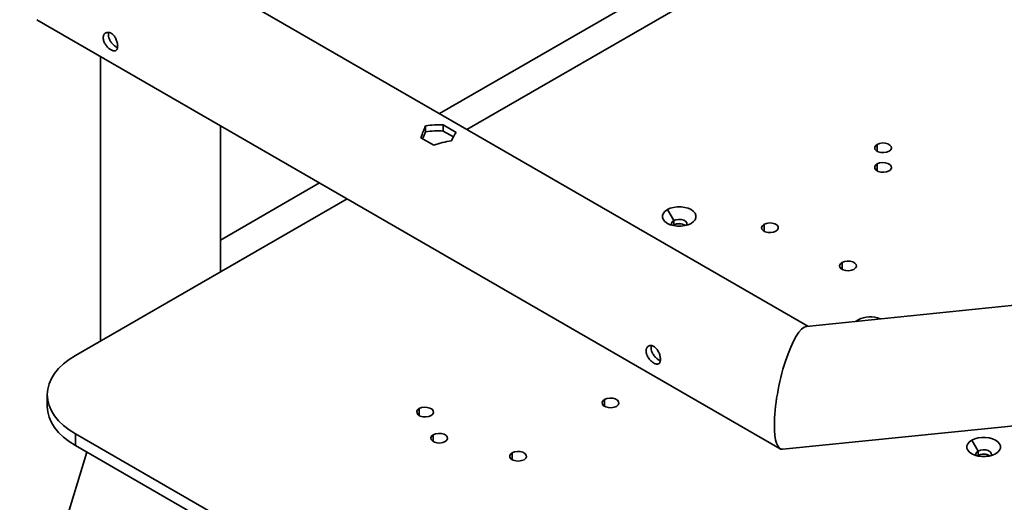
# Model space of a CAD drawing. Header units: millimetres. Extents: x 0 to 864, y 0 to 559.
# Tile 9 of 83: x 76 to 127, y 69 to 94. Entities that reach past the tile are written whole.
import ezdxf

# ---------------------------------------------------------------- set-up
doc = ezdxf.new("R2010")
doc.units = ezdxf.units.MM

msp = doc.modelspace()

# ---------------------------------------------------------------- linework, layer by layer
at = {"color": 7, "linetype": 'Continuous', "lineweight": 35}
for p, q in [((120.7747, 102.5164), (97.7832, 89.2437)), ((99.2186, 88.4151), (120.3547, 100.6167)), ((116.984, 78.1593), (81.5486, 98.6157)), ((76.7972, 94.142), (115.547, 71.7722)), ((80.1161, 92.226), (80.1161, 77.3874)), ((86.3661, 80.9955), (86.3661, 88.618)), ((97.0609, 88.6041), (97.0609, 88.2979)), ((97.981, 88.6559), (98.6547, 88.267)), ((97.981, 88.6559), (97.981, 88.3368)), ((97.981, 88.3368), (98.5103, 88.0312)), ((97.4879, 87.5935), (96.8143, 87.9823)), ((120.5933, 87.6409), (120.5933, 87.2837)), ((120.5933, 86.6204), (120.5933, 86.2632)), ((91.5327, 85.6354), (86.3661, 82.6527)), ((78.8122, 76.6347), (92.9681, 84.8067)), ((109.9912, 83.6634), (109.6597, 84.2375)), ((109.9912, 83.4337), (109.9912, 83.6634)), ((109.9561, 83.4107), (109.9912, 83.4337)), ((114.6973, 83.4718), (114.6973, 83.1146)), ((118.7637, 81.4821), (118.7637, 81.1249)), ((136.2427, 80.1197), (116.9139, 78.1522)), ((119.4873, 78.4141), (119.6034, 78.4971)), ((119.6422, 78.4299), (119.6034, 78.4971)), ((77.3477, 74.5936), (77.3477, 73.9812)), ((106.3893, 74.3385), (106.3893, 73.9813)), ((115.6782, 71.7441), (137.1841, 73.9332)), ((96.7285, 73.864), (96.7285, 73.5068)), ((97.1647, 61.9579), (78.8122, 72.5526)), ((78.8122, 72.5526), (78.8122, 71.9402)), ((97.4623, 72.5009), (97.4623, 72.1437)), ((97.1647, 61.3455), (78.8122, 71.9402)), ((125.8569, 71.6469), (125.5254, 72.221)), ((79.4039, 71.5986), (75.9099, 60.1596)), ((101.5722, 71.5576), (101.5722, 71.2005)), ((125.8218, 71.3942), (125.8569, 71.4172)), ((125.8569, 71.4172), (125.8569, 71.6469))]:
    msp.add_line(p, q, dxfattribs=at)
at = {"color": 7, "linetype": 'Continuous', "lineweight": 35, "flags": 128}
for points in [[(121.2121, 87.2837), (121.0876, 87.2334), (120.9408, 87.2107), (120.7895, 87.2183), (120.6518, 87.2554), (120.5443, 87.3174), (120.4801, 87.3969), (120.4669, 87.4843), (120.5062, 87.569), (120.5933, 87.6409)], [(120.5933, 87.6409), (120.7178, 87.6912), (120.8646, 87.7139), (121.0159, 87.7062), (121.1536, 87.6692), (121.2611, 87.6071), (121.3253, 87.5276), (121.3385, 87.4403), (121.2992, 87.3555), (121.2121, 87.2837)], [(121.2121, 86.2632), (121.0876, 86.2129), (120.9408, 86.1902), (120.7895, 86.1978), (120.6518, 86.2349), (120.5443, 86.2969), (120.4801, 86.3764), (120.4669, 86.4638), (120.5062, 86.5485), (120.5933, 86.6204)], [(120.5933, 86.6204), (120.7178, 86.6707), (120.8646, 86.6934), (121.0159, 86.6857), (121.1536, 86.6487), (121.2611, 86.5866), (121.3253, 86.5071), (121.3385, 86.4198), (121.2992, 86.335), (121.2121, 86.2632)], [(110.8971, 83.5231), (110.7439, 83.4526), (110.5674, 83.4035), (110.3764, 83.3783), (110.1804, 83.3783), (109.9894, 83.4035), (109.8129, 83.4526), (109.6597, 83.5231), (109.5375, 83.6115), (109.4525, 83.7135), (109.4089, 83.8237), (109.4089, 83.9368), (109.4525, 84.0471), (109.5375, 84.149), (109.6597, 84.2375)], [(109.6597, 84.2375), (109.8129, 84.308), (109.9894, 84.3571), (110.1804, 84.3822), (110.3764, 84.3822), (110.5674, 84.3571), (110.7439, 84.308), (110.8971, 84.2375), (111.0193, 84.149), (111.1043, 84.0471), (111.1479, 83.9368), (111.1479, 83.8237), (111.1043, 83.7135), (111.0193, 83.6115), (110.8971, 83.5231)], [(109.9912, 83.6634), (109.9102, 83.5967), (109.8737, 83.518), (109.886, 83.4368), (109.8907, 83.4275)], [(110.6661, 83.4275), (110.6831, 83.4771), (110.6708, 83.5582), (110.6112, 83.6321), (110.5114, 83.6896), (110.3836, 83.7241), (110.243, 83.7312), (110.1067, 83.7101), (109.9912, 83.6634)], [(115.3161, 83.1146), (115.1916, 83.0643), (115.0448, 83.0416), (114.8935, 83.0492), (114.7558, 83.0863), (114.6483, 83.1483), (114.5841, 83.2278), (114.5709, 83.3152), (114.6102, 83.3999), (114.6973, 83.4718)], [(114.6973, 83.4718), (114.8218, 83.5221), (114.9686, 83.5448), (115.1199, 83.5371), (115.2576, 83.5001), (115.3651, 83.438), (115.4293, 83.3586), (115.4425, 83.2712), (115.4032, 83.1864), (115.3161, 83.1146)], [(119.3824, 81.1249), (119.2579, 81.0746), (119.1112, 81.0519), (118.9598, 81.0595), (118.8221, 81.0966), (118.7147, 81.1586), (118.6505, 81.2381), (118.6372, 81.3255), (118.6765, 81.4102), (118.7637, 81.4821)], [(118.7637, 81.4821), (118.8882, 81.5324), (119.0349, 81.5551), (119.1863, 81.5475), (119.324, 81.5104), (119.4314, 81.4484), (119.4956, 81.3689), (119.5089, 81.2815), (119.4696, 81.1968), (119.3824, 81.1249)], [(78.8122, 72.5526), (78.4826, 72.7625), (78.1903, 72.99), (77.9381, 73.233), (77.7283, 73.4891), (77.563, 73.7558), (77.4438, 74.0305), (77.3718, 74.3107), (77.3477, 74.5936), (77.3718, 74.8766), (77.4438, 75.1568), (77.563, 75.4315), (77.7283, 75.6982), (77.9381, 75.9543), (78.1903, 76.1973), (78.4826, 76.4248), (78.8122, 76.6347)], [(106.3893, 74.3385), (106.5138, 74.3888), (106.6606, 74.4115), (106.8119, 74.4039), (106.9496, 74.3668), (107.0571, 74.3048), (107.1213, 74.2253), (107.1345, 74.1379), (107.0952, 74.0532), (107.008, 73.9813)], [(78.8122, 71.9402), (78.4826, 72.1501), (78.1903, 72.3776), (77.9381, 72.6206), (77.7283, 72.8767), (77.563, 73.1434), (77.4438, 73.4181), (77.3718, 73.6983), (77.3477, 73.9812)], [(96.7285, 73.864), (96.8529, 73.9143), (96.9997, 73.937), (97.1511, 73.9294), (97.2888, 73.8923), (97.3962, 73.8303), (97.4604, 73.7508), (97.4737, 73.6634), (97.4343, 73.5787), (97.3472, 73.5068)], [(107.008, 73.9813), (106.8836, 73.931), (106.7368, 73.9083), (106.5855, 73.916), (106.4477, 73.953), (106.3403, 74.0151), (106.2761, 74.0946), (106.2628, 74.1819), (106.3022, 74.2667), (106.3893, 74.3385)], [(97.3472, 73.5068), (97.2227, 73.4565), (97.076, 73.4338), (96.9246, 73.4414), (96.7869, 73.4785), (96.6795, 73.5405), (96.6152, 73.62), (96.602, 73.7074), (96.6413, 73.7921), (96.7285, 73.864)], [(98.081, 72.1437), (97.9566, 72.0934), (97.8098, 72.0707), (97.6584, 72.0784), (97.5207, 72.1154), (97.4133, 72.1775), (97.3491, 72.257), (97.3358, 72.3443), (97.3752, 72.4291), (97.4623, 72.5009)], [(97.4623, 72.5009), (97.5868, 72.5512), (97.7335, 72.5739), (97.8849, 72.5663), (98.0226, 72.5292), (98.1301, 72.4672), (98.1943, 72.3877), (98.2075, 72.3003), (98.1682, 72.2156), (98.081, 72.1437)], [(125.5254, 72.221), (125.6786, 72.2915), (125.8551, 72.3406), (126.0462, 72.3657), (126.2421, 72.3657), (126.4331, 72.3406), (126.6096, 72.2915), (126.7628, 72.221), (126.885, 72.1325), (126.97, 72.0306), (127.0136, 71.9203), (127.0136, 71.8072), (126.97, 71.697), (126.885, 71.595), (126.7628, 71.5066)], [(126.7628, 71.5066), (126.6096, 71.4361), (126.4331, 71.387), (126.2421, 71.3618), (126.0462, 71.3618), (125.8551, 71.387), (125.6786, 71.4361), (125.5254, 71.5066), (125.4032, 71.595), (125.3182, 71.697), (125.2746, 71.8072), (125.2746, 71.9203), (125.3182, 72.0306), (125.4032, 72.1325), (125.5254, 72.221)], [(102.1909, 71.2005), (102.0664, 71.1501), (101.9197, 71.1274), (101.7683, 71.1351), (101.6306, 71.1722), (101.5231, 71.2342), (101.4589, 71.3137), (101.4457, 71.4011), (101.485, 71.4858), (101.5722, 71.5576)], [(101.5722, 71.5576), (101.6966, 71.6079), (101.8434, 71.6306), (101.9948, 71.623), (102.1325, 71.5859), (102.2399, 71.5239), (102.3041, 71.4444), (102.3174, 71.357), (102.278, 71.2723), (102.1909, 71.2005)], [(125.8569, 71.6469), (125.7759, 71.5801), (125.7394, 71.5015), (125.7517, 71.4203), (125.7564, 71.4109)], [(126.5318, 71.4109), (126.5488, 71.4606), (126.5365, 71.5417), (126.4769, 71.6155), (126.3771, 71.6731), (126.2493, 71.7076), (126.1087, 71.7147), (125.9724, 71.6936), (125.8569, 71.6469)]]:
    msp.add_lwpolyline(points, dxfattribs=at)
at = {"color": 7, "linetype": 'Continuous', "lineweight": 35}
for centre, radius, start, end in [((110.2784, 82.9277), 0.5806, 56.28488, 123.71512), ((110.2764, 82.906), 0.5998, 57.27448, 118.39524), ((120.2257, 77.2895), 1.3586, 67.29042, 117.26232), ((126.1441, 70.9071), 0.584, 56.50917, 123.49083), ((126.1421, 70.8895), 0.5998, 57.27448, 118.39524)]:
    msp.add_arc(centre, radius, start, end, dxfattribs=at)
for centre, major_axis, ratio, start_param, end_param in [((97.0609, 86.0524), (0.6078, 3.2469), 0.2184026, 0.7085769, 0.9757439), ((97.0609, 86.0524), (0.5348, 2.8572), 0.2184026, 0.7085769, 0.8960795), ((97.0609, 86.0524), (3.4035, 1.0765), 0.6979427, 1.0863556, 1.3535226), ((97.0609, 86.0524), (2.9951, 0.9474), 0.6979427, 1.0488299, 1.3535226), ((98.4081, 85.2746), (0.6078, 3.2469), 0.2184026, 0.4414099, 0.7085769), ((98.4081, 85.2746), (3.4035, 1.0765), 0.6979427, 1.3535226, 1.6206895), ((116.296, 74.9481), (0.6857, 3.2006), 0.2523177, 0.0813397, 2.2747736), ((116.296, 74.9481), (0.6857, 3.2006), 0.2523177, 2.2747736, 3.2229323)]:
    msp.add_ellipse(centre, major_axis=major_axis, ratio=ratio, start_param=start_param, end_param=end_param, dxfattribs=at)
for points, knots in [([(80.2645, 93.1974), (80.2645, 93.1688), (80.2674, 93.1392), (80.2786, 93.0792), (80.287, 93.0482), (80.3089, 92.9864), (80.3222, 92.9558), (80.3532, 92.8953), (80.3712, 92.8651), (80.41, 92.8076), (80.431, 92.78), (80.4758, 92.7269), (80.4996, 92.7018), (80.5477, 92.6558), (80.5726, 92.6345), (80.6228, 92.5962), (80.6477, 92.5796), (80.6967, 92.5512), (80.7212, 92.5394), (80.7678, 92.5218), (80.7901, 92.5158), (80.8325, 92.5095), (80.8527, 92.5094), (80.8895, 92.515), (80.9063, 92.5208), (80.9371, 92.5385), (80.9506, 92.5503), (80.9739, 92.5793), (80.9839, 92.5967), (80.9998, 92.6367), (81.0057, 92.659), (81.0138, 92.7081), (81.0158, 92.7353), (81.0158, 92.792), (81.0139, 92.8217), (81.0058, 92.8843), (80.9998, 92.9165), (80.984, 92.9812), (80.9742, 93.0141), (80.9507, 93.0796), (80.9372, 93.1116), (80.9069, 93.1739), (80.8897, 93.2046), (80.8528, 93.2619), (80.8331, 93.2887), (80.7906, 93.3385), (80.768, 93.3614), (80.7215, 93.4012), (80.6975, 93.4184), (80.6478, 93.4471), (80.6228, 93.4583), (80.5726, 93.4742), (80.5476, 93.4788), (80.4995, 93.4815), (80.476, 93.4796), (80.4309, 93.4693), (80.41, 93.4611), (80.3712, 93.4387), (80.3533, 93.4244), (80.3221, 93.3907), (80.3088, 93.3715), (80.287, 93.3282), (80.2785, 93.3041), (80.2674, 93.2531), (80.2645, 93.2261), (80.2645, 93.1974)], [0, 0, 0, 0, 0.03125, 0.03125, 0.0625, 0.0625, 0.09375, 0.09375, 0.125, 0.125, 0.15625, 0.15625, 0.1875, 0.1875, 0.21875, 0.21875, 0.25, 0.25, 0.28125, 0.28125, 0.3125, 0.3125, 0.34375, 0.34375, 0.375, 0.375, 0.40625, 0.40625, 0.4375, 0.4375, 0.46875, 0.46875, 0.5, 0.5, 0.53125, 0.53125, 0.5625, 0.5625, 0.59375, 0.59375, 0.625, 0.625, 0.65625, 0.65625, 0.6875, 0.6875, 0.71875, 0.71875, 0.75, 0.75, 0.78125, 0.78125, 0.8125, 0.8125, 0.84375, 0.84375, 0.875, 0.875, 0.90625, 0.90625, 0.9375, 0.9375, 0.96875, 0.96875, 1, 1, 1, 1]), ([(80.5545, 93.472), (80.5506, 93.4657), (80.5308, 93.4332), (80.5302, 93.3874), (80.5297, 93.3505)], [0, 0, 0, 0, 0.1943535, 1, 1, 1, 1]), ([(80.5297, 93.3505), (80.5346, 93.3003), (80.5444, 93.2), (80.619, 93.0413), (80.7261, 92.8944), (80.853, 92.777), (80.9528, 92.707), (80.9991, 92.6946), (81.0077, 92.6923)], [0, 0, 0, 0, 0.1899672, 0.379852, 0.5718889, 0.765515, 0.9567477, 1, 1, 1, 1]), ([(108.5488, 76.8693), (108.5488, 76.8406), (108.5517, 76.8111), (108.5628, 76.751), (108.5713, 76.72), (108.5931, 76.6582), (108.6064, 76.6277), (108.6375, 76.5672), (108.6555, 76.537), (108.6943, 76.4794), (108.7153, 76.4518), (108.7601, 76.3988), (108.7838, 76.3737), (108.832, 76.3276), (108.8569, 76.3063), (108.9071, 76.2681), (108.9319, 76.2514), (108.981, 76.2231), (109.0055, 76.2113), (109.0521, 76.1936), (109.0744, 76.1876), (109.1168, 76.1814), (109.137, 76.1812), (109.1738, 76.1869), (109.1906, 76.1926), (109.2214, 76.2104), (109.2349, 76.2221), (109.2582, 76.2511), (109.2682, 76.2686), (109.2841, 76.3085), (109.29, 76.3308), (109.2981, 76.38), (109.3001, 76.4071), (109.3001, 76.4638), (109.2981, 76.4936), (109.2901, 76.5561), (109.2841, 76.5883), (109.2683, 76.653), (109.2585, 76.686), (109.2349, 76.7515), (109.2215, 76.7834), (109.1911, 76.8458), (109.174, 76.8764), (109.1371, 76.9337), (109.1173, 76.9605), (109.0749, 77.0104), (109.0522, 77.0332), (109.0058, 77.073), (108.9818, 77.0902), (108.9321, 77.119), (108.9071, 77.1301), (108.8569, 77.146), (108.8319, 77.1506), (108.7838, 77.1534), (108.7603, 77.1515), (108.7152, 77.1412), (108.6942, 77.1329), (108.6555, 77.1105), (108.6376, 77.0962), (108.6064, 77.0626), (108.5931, 77.0433), (108.5713, 77), (108.5628, 76.9759), (108.5517, 76.925), (108.5488, 76.8979), (108.5488, 76.8693)], [0, 0, 0, 0, 0.03125, 0.03125, 0.0625, 0.0625, 0.09375, 0.09375, 0.125, 0.125, 0.15625, 0.15625, 0.1875, 0.1875, 0.21875, 0.21875, 0.25, 0.25, 0.28125, 0.28125, 0.3125, 0.3125, 0.34375, 0.34375, 0.375, 0.375, 0.40625, 0.40625, 0.4375, 0.4375, 0.46875, 0.46875, 0.5, 0.5, 0.53125, 0.53125, 0.5625, 0.5625, 0.59375, 0.59375, 0.625, 0.625, 0.65625, 0.65625, 0.6875, 0.6875, 0.71875, 0.71875, 0.75, 0.75, 0.78125, 0.78125, 0.8125, 0.8125, 0.84375, 0.84375, 0.875, 0.875, 0.90625, 0.90625, 0.9375, 0.9375, 0.96875, 0.96875, 1, 1, 1, 1]), ([(108.8387, 77.1438), (108.8349, 77.1375), (108.8151, 77.1051), (108.8145, 77.0592), (108.814, 77.0223)], [0, 0, 0, 0, 0.1943535, 1, 1, 1, 1]), ([(108.814, 77.0223), (108.8189, 76.9722), (108.8286, 76.8718), (108.9033, 76.7131), (109.0104, 76.5663), (109.1373, 76.4488), (109.2371, 76.3789), (109.2834, 76.3664), (109.2919, 76.3641)], [0, 0, 0, 0, 0.1899672, 0.379852, 0.5718889, 0.765515, 0.9567477, 1, 1, 1, 1])]:
    msp.add_open_spline(points, degree=3, knots=knots, dxfattribs=at)

doc.saveas('drawing.dxf')
